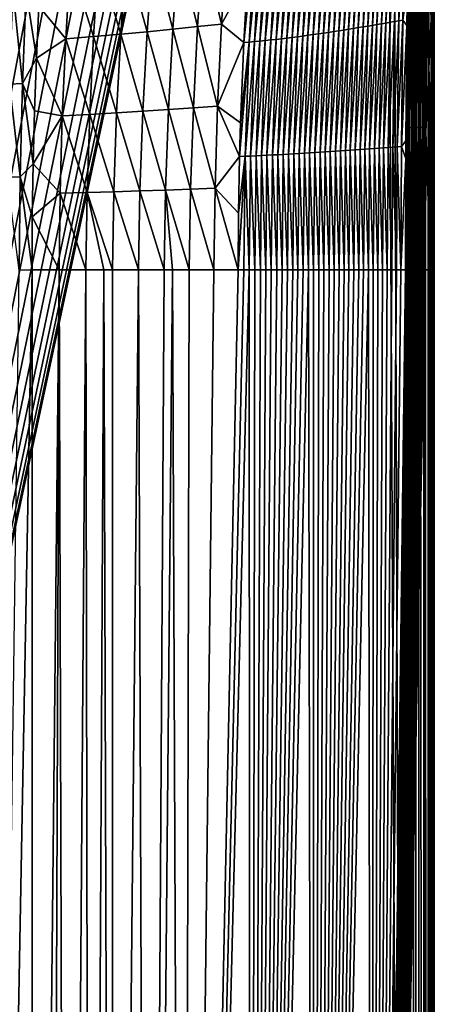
# Model space of a CAD drawing. Header units: metres. Extents: x -23 to 23, y -199 to 23.
# Tile 25 of 112: x 6 to 21, y -88 to -51. Entities that reach past the tile are written whole.
import ezdxf

# ---------------------------------------------------------------- set-up
doc = ezdxf.new("R2010")
doc.units = ezdxf.units.M
doc.layers.add('solid_509541_180_SW0001', color=7, linetype='CONTINUOUS')

msp = doc.modelspace()

# ---------------------------------------------------------------- linework, layer by layer
at = {"layer": 'solid_509541_180_SW0001'}
for points in [[(19.568743, -3.586129, 243), (20.209421, -189, 243), (20.209421, 0, 243)], [(20.430847, -189, 242.975174), (20.209421, 0, 243), (20.209421, -189, 243)], [(20.430622, 0, 242.975235), (20.209421, 0, 243), (20.430847, -189, 242.975174)], [(20.430622, 0, 242.975235), (20.430847, -189, 242.975174), (20.640865, -189, 242.902145)], [(20.430622, 0, 242.975235), (20.640865, -189, 242.902145), (20.640865, 0, 242.902145)], [(20.640865, 0, 242.902145), (20.640865, -189, 242.902145), (20.829733, -189, 242.784348)], [(20.640865, 0, 242.902145), (20.829733, -189, 242.784348), (20.829733, 0, 242.784348)], [(20.829733, 0, 242.784348), (20.829733, -189, 242.784348), (20.987867, -189, 242.627716)], [(20.829733, 0, 242.784348), (20.987867, -189, 242.627716), (20.987867, 0, 242.627716)], [(20.987867, 0, 242.627716), (20.987867, -189, 242.627716), (21.107435, -189, 242.439972)], [(20.987867, 0, 242.627716), (21.107435, -189, 242.439972), (21.107435, 0, 242.439972)], [(21.107435, 0, 242.439972), (21.110292, -189, 242.434082), (21.18251, -189, 242.230423)], [(21.107435, 0, 242.439972), (21.107435, -189, 242.439972), (21.110292, -189, 242.434082)], [(21.107435, 0, 242.439972), (21.18251, -189, 242.230423), (21.18251, 0, 242.230423)], [(21.18251, 0, 242.230423), (21.209375, -189, 242.00946), (21.209375, 0, 242.00946)], [(21.18251, 0, 242.230423), (21.184349, -189, 242.222519), (21.209375, -189, 242.00946)], [(21.18251, 0, 242.230423), (21.18251, -189, 242.230423), (21.184349, -189, 242.222519)], [(21.209375, 0, 242.00946), (21.209375, -189, 242.00946), (21.220919, -48.618351, 240.789825)], [(20.209421, -189, 243), (19.568743, -3.586129, 243), (19.316486, -4.761213, 243)], [(19.316486, -4.761213, 243), (18.993776, -5.918785, 243), (-20.209421, -189, 243)], [(19.316486, -4.761213, 243), (-20.209421, -189, 243), (20.209421, -189, 243)], [(18.993776, -5.918785, 243), (18.601791, -7.054702, 243), (-20.209421, -189, 243)], [(18.601791, -7.054702, 243), (18.141941, -8.164902, 243), (-20.209421, -189, 243)], [(18.141941, -8.164902, 243), (17.615858, -9.2454, 243), (-20.209421, -189, 243)], [(17.615858, -9.2454, 243), (17.025412, -10.292294, 243), (-20.209421, -189, 243)], [(17.025412, -10.292294, 243), (16.372877, -11.301532, 243), (-20.209421, -189, 243)], [(16.372877, -11.301532, 243), (15.660671, -12.269428, 243), (-20.209421, -189, 243)], [(15.660671, -12.269428, 243), (14.891361, -13.19253, 243), (-20.209421, -189, 243)], [(14.891361, -13.19253, 243), (14.067702, -14.067531, 243), (-20.209421, -189, 243)], [(14.067702, -14.067531, 243), (13.192632, -14.891286, 243), (-20.209421, -189, 243)], [(13.192632, -14.891286, 243), (12.269317, -15.660772, 243), (-20.209421, -189, 243)], [(12.269317, -15.660772, 243), (11.301332, -16.373013, 243), (-20.209421, -189, 243)], [(11.301332, -16.373013, 243), (10.292202, -17.025454, 243), (-20.209421, -189, 243)], [(10.292202, -17.025454, 243), (9.245549, -17.61577, 243), (-20.209421, -189, 243)], [(9.245549, -17.61577, 243), (8.165118, -18.141846, 243), (-20.209421, -189, 243)], [(8.165118, -18.141846, 243), (7.054771, -18.601778, 243), (-20.209421, -189, 243)], [(7.054771, -18.601778, 243), (5.918605, -18.993841, 243), (-20.209421, -189, 243)], [(5.918605, -18.993841, 243), (4.76099, -19.316536, 243), (-20.209421, -189, 243)], [(21.213371, -43.859581, 240.582642), (21.194756, -51.930073, 240.517242), (21.099787, -50.526413, 240.197418)], [(21.213371, -43.859581, 240.582642), (21.220919, -48.618351, 240.789825), (21.194756, -51.930073, 240.517242)], [(19.971075, -45.753078, 238.414795), (19.87821, -50.584152, 238.51001), (19.717356, -50.611942, 238.312592)], [(19.82089, -45.797043, 238.207642), (19.971075, -45.753078, 238.414795), (19.717356, -50.611942, 238.312592)], [(20.115576, -45.708832, 238.621094), (20.035141, -50.555843, 238.707108), (19.87821, -50.584152, 238.51001)], [(19.971075, -45.753078, 238.414795), (20.115576, -45.708832, 238.621094), (19.87821, -50.584152, 238.51001)], [(20.115576, -45.708832, 238.621094), (20.252312, -45.751171, 238.82579), (20.035141, -50.555843, 238.707108)], [(20.035141, -50.555843, 238.707108), (20.252312, -45.751171, 238.82579), (20.210745, -48.624794, 238.875076)], [(18.69174, -46.127525, 236.761307), (18.524969, -50.812962, 236.94194), (18.345396, -50.842457, 236.748917)], [(18.519032, -46.177189, 236.556549), (18.69174, -46.127525, 236.761307), (18.345396, -50.842457, 236.748917)], [(18.862497, -46.07848, 236.966827), (18.70274, -50.783714, 237.13591), (18.524969, -50.812962, 236.94194)], [(18.69174, -46.127525, 236.761307), (18.862497, -46.07848, 236.966827), (18.524969, -50.812962, 236.94194)], [(19.031281, -46.030155, 237.17308), (18.878672, -50.754765, 237.33075), (18.70274, -50.783714, 237.13591)], [(18.862497, -46.07848, 236.966827), (19.031281, -46.030155, 237.17308), (18.70274, -50.783714, 237.13591)], [(19.197418, -45.982502, 237.379837), (19.052401, -50.726055, 237.526337), (18.878672, -50.754765, 237.33075)], [(19.031281, -46.030155, 237.17308), (19.197418, -45.982502, 237.379837), (18.878672, -50.754765, 237.33075)], [(19.359724, -45.93536, 237.586838), (19.223305, -50.697445, 237.722443), (19.052401, -50.726055, 237.526337)], [(19.197418, -45.982502, 237.379837), (19.359724, -45.93536, 237.586838), (19.052401, -50.726055, 237.526337)], [(19.517262, -45.888599, 237.793823), (19.390886, -50.668827, 237.918884), (19.223305, -50.697445, 237.722443)], [(19.359724, -45.93536, 237.586838), (19.517262, -45.888599, 237.793823), (19.223305, -50.697445, 237.722443)], [(19.670263, -45.842331, 238.000687), (19.555222, -50.640232, 238.11557), (19.390886, -50.668827, 237.918884)], [(19.517262, -45.888599, 237.793823), (19.670263, -45.842331, 238.000687), (19.390886, -50.668827, 237.918884)], [(19.82089, -45.797043, 238.207642), (19.717356, -50.611942, 238.312592), (19.555222, -50.640232, 238.11557)], [(19.670263, -45.842331, 238.000687), (19.82089, -45.797043, 238.207642), (19.555222, -50.640232, 238.11557)], [(17.428398, -46.477512, 235.345261), (17.225016, -51.019199, 235.612564), (17.031803, -51.047966, 235.427368)], [(17.238382, -46.526562, 235.146851), (17.428398, -46.477512, 235.345261), (17.031803, -51.047966, 235.427368)], [(17.616508, -46.427975, 235.54483), (17.416649, -50.990154, 235.799088), (17.225016, -51.019199, 235.612564)], [(17.428398, -46.477512, 235.345261), (17.616508, -46.427975, 235.54483), (17.225016, -51.019199, 235.612564)], [(17.802414, -46.378067, 235.745438), (17.606524, -50.960873, 235.986862), (17.416649, -50.990154, 235.799088)], [(17.616508, -46.427975, 235.54483), (17.802414, -46.378067, 235.745438), (17.416649, -50.990154, 235.799088)], [(17.985783, -46.327896, 235.946976), (17.794445, -50.9314, 236.175797), (17.606524, -50.960873, 235.986862)], [(17.802414, -46.378067, 235.745438), (17.985783, -46.327896, 235.946976), (17.606524, -50.960873, 235.986862)], [(18.166351, -46.277584, 236.149384), (17.980255, -50.901791, 236.365814), (17.794445, -50.9314, 236.175797)], [(17.985783, -46.327896, 235.946976), (18.166351, -46.277584, 236.149384), (17.794445, -50.9314, 236.175797)], [(18.344036, -46.227283, 236.35257), (18.163883, -50.872108, 236.55687), (17.980255, -50.901791, 236.365814)], [(18.166351, -46.277584, 236.149384), (18.344036, -46.227283, 236.35257), (17.980255, -50.901791, 236.365814)], [(18.519032, -46.177189, 236.556549), (18.345396, -50.842457, 236.748917), (18.163883, -50.872108, 236.55687)], [(18.344036, -46.227283, 236.35257), (18.519032, -46.177189, 236.556549), (18.163883, -50.872108, 236.55687)], [(15.867647, -46.845379, 233.7966), (15.643646, -51.236439, 234.173462), (15.441253, -51.260719, 234.001068)], [(15.667376, -46.88578, 233.610138), (15.867647, -46.845379, 233.7966), (15.441253, -51.260719, 234.001068)], [(16.067093, -46.803425, 233.984833), (15.845222, -51.211361, 234.347641), (15.643646, -51.236439, 234.173462)], [(15.867647, -46.845379, 233.7966), (16.067093, -46.803425, 233.984833), (15.643646, -51.236439, 234.173462)], [(16.265518, -46.760044, 234.174744), (16.045849, -51.185558, 234.52356), (15.845222, -51.211361, 234.347641)], [(16.067093, -46.803425, 233.984833), (16.265518, -46.760044, 234.174744), (15.845222, -51.211361, 234.347641)], [(16.46278, -46.71537, 234.366257), (16.245428, -51.159088, 234.701172), (16.045849, -51.185558, 234.52356)], [(16.265518, -46.760044, 234.174744), (16.46278, -46.71537, 234.366257), (16.045849, -51.185558, 234.52356)], [(16.658783, -46.669548, 234.55928), (16.443884, -51.132027, 234.880417), (16.245428, -51.159088, 234.701172)], [(16.46278, -46.71537, 234.366257), (16.658783, -46.669548, 234.55928), (16.245428, -51.159088, 234.701172)], [(16.853445, -46.622711, 234.753784), (16.641146, -51.104443, 235.061234), (16.443884, -51.132027, 234.880417)], [(16.658783, -46.669548, 234.55928), (16.853445, -46.622711, 234.753784), (16.443884, -51.132027, 234.880417)], [(17.04668, -46.575005, 234.949661), (16.837145, -51.076401, 235.243561), (16.641146, -51.104443, 235.061234)], [(16.853445, -46.622711, 234.753784), (17.04668, -46.575005, 234.949661), (16.641146, -51.104443, 235.061234)], [(17.238382, -46.526562, 235.146851), (17.031803, -51.047966, 235.427368), (16.837145, -51.076401, 235.243561)], [(17.04668, -46.575005, 234.949661), (17.238382, -46.526562, 235.146851), (16.837145, -51.076401, 235.243561)], [(14.46484, -47.089603, 232.533432), (14.219741, -51.386932, 233.008087), (14.016533, -51.404385, 232.84996)], [(14.151814, -48.905102, 232.590439), (14.46484, -47.089603, 232.533432), (14.016533, -51.404385, 232.84996)], [(14.663857, -47.060627, 232.707443), (14.423277, -51.368404, 233.168381), (14.219741, -51.386932, 233.008087)], [(14.46484, -47.089603, 232.533432), (14.663857, -47.060627, 232.707443), (14.219741, -51.386932, 233.008087)], [(14.863799, -47.029575, 232.883728), (14.627047, -51.348835, 233.330826), (14.423277, -51.368404, 233.168381)], [(14.663857, -47.060627, 232.707443), (14.863799, -47.029575, 232.883728), (14.423277, -51.368404, 233.168381)], [(15.064427, -46.99649, 233.062225), (14.83091, -51.328251, 233.495361), (14.627047, -51.348835, 233.330826)], [(14.863799, -47.029575, 232.883728), (15.064427, -46.99649, 233.062225), (14.627047, -51.348835, 233.330826)], [(15.265449, -46.961437, 233.242844), (15.034693, -51.306675, 233.661972), (14.83091, -51.328251, 233.495361)], [(15.064427, -46.99649, 233.062225), (15.265449, -46.961437, 233.242844), (14.83091, -51.328251, 233.495361)], [(15.46654, -46.924503, 233.425522), (15.238206, -51.284149, 233.830551), (15.034693, -51.306675, 233.661972)], [(15.265449, -46.961437, 233.242844), (15.46654, -46.924503, 233.425522), (15.034693, -51.306675, 233.661972)], [(15.667376, -46.88578, 233.610138), (15.441253, -51.260719, 234.001068), (15.238206, -51.284149, 233.830551)], [(15.46654, -46.924503, 233.425522), (15.667376, -46.88578, 233.610138), (15.238206, -51.284149, 233.830551)], [(12.478537, -47.750446, 231.028305), (13.377997, -47.625858, 231.70871), (13.178569, -50.711395, 232.112122)], [(13.178569, -50.711395, 232.112122), (13.377997, -47.625858, 231.70871), (14.151814, -48.905102, 232.590439)], [(10.57372, -48.011856, 229.751038), (11.543757, -47.880859, 230.375381), (11.331988, -50.900475, 230.861099)], [(11.331988, -50.900475, 230.861099), (11.543757, -47.880859, 230.375381), (12.270265, -50.803944, 231.473221)], [(11.543757, -47.880859, 230.375381), (12.478537, -47.750446, 231.028305), (12.270265, -50.803944, 231.473221)], [(12.270265, -50.803944, 231.473221), (12.478537, -47.750446, 231.028305), (13.178569, -50.711395, 232.112122)], [(7.451377, -48.375557, 228.067902), (8.526806, -48.262234, 228.595062), (8.33849, -51.180748, 229.196732)], [(8.33849, -51.180748, 229.196732), (8.526806, -48.262234, 228.595062), (9.365964, -51.091164, 229.721481)], [(8.526806, -48.262234, 228.595062), (9.567993, -48.139793, 229.156952), (9.365964, -51.091164, 229.721481)], [(9.365964, -51.091164, 229.721481), (9.567993, -48.139793, 229.156952), (10.363911, -50.997086, 230.276749)], [(9.567993, -48.139793, 229.156952), (10.57372, -48.011856, 229.751038), (10.363911, -50.997086, 230.276749)], [(10.363911, -50.997086, 230.276749), (10.57372, -48.011856, 229.751038), (11.331988, -50.900475, 230.861099)], [(6.268555, -50.027817, 227.970093), (7.451377, -48.375557, 228.067902), (7.28254, -51.263004, 228.704407)], [(7.28254, -51.263004, 228.704407), (7.451377, -48.375557, 228.067902), (8.33849, -51.180748, 229.196732)], [(20.035141, -50.555843, 238.707108), (20.210745, -48.624794, 238.875076), (20.20319, -49.211044, 238.883957)], [(21.194756, -51.930073, 240.517242), (21.220919, -48.618351, 240.789825), (21.220631, -54.464607, 240.820251)], [(21.220631, -54.464607, 240.820251), (21.220919, -48.618351, 240.789825), (21.209375, -189, 242.00946)], [(13.178569, -50.711395, 232.112122), (14.151814, -48.905102, 232.590439), (14.016533, -51.404385, 232.84996)], [(5.157736, -52.976261, 228.181259), (5.296192, -49.486023, 227.444244), (5.646986, -52.957935, 228.349762)], [(5.296192, -49.486023, 227.444244), (5.792006, -49.456757, 227.624802), (5.646986, -52.957935, 228.349762)], [(5.646986, -52.957935, 228.349762), (5.792006, -49.456757, 227.624802), (6.179127, -51.997105, 228.37616)], [(5.792006, -49.456757, 227.624802), (6.268555, -50.027817, 227.970093), (6.179127, -51.997105, 228.37616)], [(20.035141, -50.555843, 238.707108), (20.20319, -49.211044, 238.883957), (20.184795, -50.764076, 238.905441)], [(20.268295, -49.129486, 238.96759), (20.21793, -54.629421, 239.027191), (20.146782, -55.122101, 238.949326)], [(20.268295, -49.129486, 238.96759), (20.146782, -55.122101, 238.949326), (20.184795, -50.764076, 238.905441)], [(20.20319, -49.211044, 238.883957), (20.268295, -49.129486, 238.96759), (20.184795, -50.764076, 238.905441)], [(20.268295, -49.129486, 238.96759), (20.286531, -54.623734, 239.110336), (20.21793, -54.629421, 239.027191)], [(20.268295, -49.129486, 238.96759), (20.333633, -49.121815, 239.055557), (20.286531, -54.623734, 239.110336)], [(20.333633, -49.121815, 239.055557), (20.355675, -54.619316, 239.194962), (20.286531, -54.623734, 239.110336)], [(20.333633, -49.121815, 239.055557), (20.399948, -49.119095, 239.146484), (20.355675, -54.619316, 239.194962)], [(20.399948, -49.119095, 239.146484), (20.42524, -54.616028, 239.280838), (20.355675, -54.619316, 239.194962)], [(20.399948, -49.119095, 239.146484), (20.467056, -49.120697, 239.239777), (20.42524, -54.616028, 239.280838)], [(20.467056, -49.120697, 239.239777), (20.495071, -54.613674, 239.367706), (20.42524, -54.616028, 239.280838)], [(20.467056, -49.120697, 239.239777), (20.534739, -49.12582, 239.334763), (20.495071, -54.613674, 239.367706)], [(20.534739, -49.12582, 239.334763), (20.565014, -54.612026, 239.455246), (20.495071, -54.613674, 239.367706)], [(20.534739, -49.12582, 239.334763), (20.602762, -49.133545, 239.43074), (20.565014, -54.612026, 239.455246)], [(20.602762, -49.133545, 239.43074), (20.634903, -54.610832, 239.543167), (20.565014, -54.612026, 239.455246)], [(20.602762, -49.133545, 239.43074), (20.670897, -49.142872, 239.527054), (20.634903, -54.610832, 239.543167)], [(20.670897, -49.142872, 239.527054), (20.704605, -54.609806, 239.631256), (20.634903, -54.610832, 239.543167)], [(20.670897, -49.142872, 239.527054), (20.738941, -49.15279, 239.623138), (20.704605, -54.609806, 239.631256)], [(20.738941, -49.15279, 239.623138), (20.774006, -54.608654, 239.719299), (20.704605, -54.609806, 239.631256)], [(20.738941, -49.15279, 239.623138), (20.806742, -49.162292, 239.718613), (20.774006, -54.608654, 239.719299)], [(20.806742, -49.162292, 239.718613), (20.843027, -54.607071, 239.807205), (20.774006, -54.608654, 239.719299)], [(20.806742, -49.162292, 239.718613), (20.874165, -49.170422, 239.813248), (20.843027, -54.607071, 239.807205)], [(20.874165, -49.170422, 239.813248), (20.902685, -54.773365, 239.884033), (20.843027, -54.607071, 239.807205)], [(20.874165, -49.170422, 239.813248), (20.940231, -49.190216, 239.905777), (20.902685, -54.773365, 239.884033)], [(21.099787, -50.526413, 240.197418), (20.902685, -54.773365, 239.884033), (20.940231, -49.190216, 239.905777)], [(6.179127, -51.997105, 228.37616), (6.268555, -50.027817, 227.970093), (7.28254, -51.263004, 228.704407)], [(19.87821, -50.584152, 238.51001), (19.8162, -55.343418, 238.564713), (19.647552, -55.356701, 238.371918)], [(19.717356, -50.611942, 238.312592), (19.87821, -50.584152, 238.51001), (19.647552, -55.356701, 238.371918)], [(20.035141, -50.555843, 238.707108), (19.982376, -55.329689, 238.757889), (19.8162, -55.343418, 238.564713)], [(19.87821, -50.584152, 238.51001), (20.035141, -50.555843, 238.707108), (19.8162, -55.343418, 238.564713)], [(20.035141, -50.555843, 238.707108), (20.184795, -50.764076, 238.905441), (19.982376, -55.329689, 238.757889)], [(21.099787, -50.526413, 240.197418), (21.071873, -60, 240.165161), (20.902685, -54.773365, 239.884033)], [(21.099787, -50.526413, 240.197418), (21.184586, -60, 240.489639), (21.071873, -60, 240.165161)], [(21.194756, -51.930073, 240.517242), (21.184586, -60, 240.489639), (21.099787, -50.526413, 240.197418)], [(10.363911, -50.997086, 230.276749), (11.331988, -50.900475, 230.861099), (11.168064, -53.938713, 231.200195)], [(11.168064, -53.938713, 231.200195), (11.331988, -50.900475, 230.861099), (12.110453, -53.874294, 231.784058)], [(11.331988, -50.900475, 230.861099), (12.270265, -50.803944, 231.473221), (12.110453, -53.874294, 231.784058)], [(12.110453, -53.874294, 231.784058), (12.270265, -50.803944, 231.473221), (13.027538, -53.812191, 232.394928)], [(12.270265, -50.803944, 231.473221), (13.178569, -50.711395, 232.112122), (13.027538, -53.812191, 232.394928)], [(13.027538, -53.812191, 232.394928), (13.178569, -50.711395, 232.112122), (14.016533, -51.404385, 232.84996)], [(17.606524, -50.960873, 235.986862), (17.479225, -55.512394, 236.12738), (17.287603, -55.525032, 235.9478)], [(17.416649, -50.990154, 235.799088), (17.606524, -50.960873, 235.986862), (17.287603, -55.525032, 235.9478)], [(17.794445, -50.9314, 236.175797), (17.669319, -55.499653, 236.308273), (17.479225, -55.512394, 236.12738)], [(17.606524, -50.960873, 235.986862), (17.794445, -50.9314, 236.175797), (17.479225, -55.512394, 236.12738)], [(17.980255, -50.901791, 236.365814), (17.857807, -55.486816, 236.490448), (17.669319, -55.499653, 236.308273)], [(17.794445, -50.9314, 236.175797), (17.980255, -50.901791, 236.365814), (17.669319, -55.499653, 236.308273)], [(18.163883, -50.872108, 236.55687), (18.044645, -55.473904, 236.673843), (17.857807, -55.486816, 236.490448)], [(17.980255, -50.901791, 236.365814), (18.163883, -50.872108, 236.55687), (17.857807, -55.486816, 236.490448)], [(18.345396, -50.842457, 236.748917), (18.22983, -55.460953, 236.858429), (18.044645, -55.473904, 236.673843)], [(18.163883, -50.872108, 236.55687), (18.345396, -50.842457, 236.748917), (18.044645, -55.473904, 236.673843)], [(18.524969, -50.812962, 236.94194), (18.413387, -55.447998, 237.044174), (18.22983, -55.460953, 236.858429)], [(18.345396, -50.842457, 236.748917), (18.524969, -50.812962, 236.94194), (18.22983, -55.460953, 236.858429)], [(18.70274, -50.783714, 237.13591), (18.595337, -55.435085, 237.231064), (18.413387, -55.447998, 237.044174)], [(18.524969, -50.812962, 236.94194), (18.70274, -50.783714, 237.13591), (18.413387, -55.447998, 237.044174)], [(18.878672, -50.754765, 237.33075), (18.775644, -55.422211, 237.419052), (18.595337, -55.435085, 237.231064)], [(18.70274, -50.783714, 237.13591), (18.878672, -50.754765, 237.33075), (18.595337, -55.435085, 237.231064)], [(19.052401, -50.726055, 237.526337), (18.954174, -55.40934, 237.608017), (18.775644, -55.422211, 237.419052)], [(18.878672, -50.754765, 237.33075), (19.052401, -50.726055, 237.526337), (18.775644, -55.422211, 237.419052)], [(19.223305, -50.697445, 237.722443), (19.130711, -55.396389, 237.797882), (18.954174, -55.40934, 237.608017)], [(19.052401, -50.726055, 237.526337), (19.223305, -50.697445, 237.722443), (18.954174, -55.40934, 237.608017)], [(19.390886, -50.668827, 237.918884), (19.305075, -55.383282, 237.98851), (19.130711, -55.396389, 237.797882)], [(19.223305, -50.697445, 237.722443), (19.390886, -50.668827, 237.918884), (19.130711, -55.396389, 237.797882)], [(19.555222, -50.640232, 238.11557), (19.477261, -55.370014, 238.17984), (19.305075, -55.383282, 237.98851)], [(19.390886, -50.668827, 237.918884), (19.555222, -50.640232, 238.11557), (19.305075, -55.383282, 237.98851)], [(19.717356, -50.611942, 238.312592), (19.647552, -55.356701, 238.371918), (19.477261, -55.370014, 238.17984)], [(19.555222, -50.640232, 238.11557), (19.717356, -50.611942, 238.312592), (19.477261, -55.370014, 238.17984)], [(19.982376, -55.329689, 238.757889), (20.184795, -50.764076, 238.905441), (20.146782, -55.122101, 238.949326)], [(6.179127, -51.997105, 228.37616), (7.28254, -51.263004, 228.704407), (7.153301, -54.177181, 229.153748)], [(7.153301, -54.177181, 229.153748), (7.28254, -51.263004, 228.704407), (8.192628, -54.123787, 229.619751)], [(7.28254, -51.263004, 228.704407), (8.33849, -51.180748, 229.196732), (8.192628, -54.123787, 229.619751)], [(8.192628, -54.123787, 229.619751), (8.33849, -51.180748, 229.196732), (9.208762, -54.065014, 230.117004)], [(8.33849, -51.180748, 229.196732), (9.365964, -51.091164, 229.721481), (9.208762, -54.065014, 230.117004)], [(9.208762, -54.065014, 230.117004), (9.365964, -51.091164, 229.721481), (10.200739, -54.00285, 230.64418)], [(9.365964, -51.091164, 229.721481), (10.363911, -50.997086, 230.276749), (10.200739, -54.00285, 230.64418)], [(10.200739, -54.00285, 230.64418), (10.363911, -50.997086, 230.276749), (11.168064, -53.938713, 231.200195)], [(14.83091, -51.328251, 233.495361), (14.686675, -55.674591, 233.753311), (14.480297, -55.684364, 233.596558)], [(14.627047, -51.348835, 233.330826), (14.83091, -51.328251, 233.495361), (14.480297, -55.684364, 233.596558)], [(15.034693, -51.306675, 233.661972), (14.892455, -55.664513, 233.911942), (14.686675, -55.674591, 233.753311)], [(14.83091, -51.328251, 233.495361), (15.034693, -51.306675, 233.661972), (14.686675, -55.674591, 233.753311)], [(15.238206, -51.284149, 233.830551), (15.097551, -55.654137, 234.072388), (14.892455, -55.664513, 233.911942)], [(15.034693, -51.306675, 233.661972), (15.238206, -51.284149, 233.830551), (14.892455, -55.664513, 233.911942)], [(15.441253, -51.260719, 234.001068), (15.301876, -55.643475, 234.234634), (15.097551, -55.654137, 234.072388)], [(15.238206, -51.284149, 233.830551), (15.441253, -51.260719, 234.001068), (15.097551, -55.654137, 234.072388)], [(15.643646, -51.236439, 234.173462), (15.505341, -55.632538, 234.398636), (15.301876, -55.643475, 234.234634)], [(15.441253, -51.260719, 234.001068), (15.643646, -51.236439, 234.173462), (15.301876, -55.643475, 234.234634)], [(15.845222, -51.211361, 234.347641), (15.707867, -55.621349, 234.564346), (15.505341, -55.632538, 234.398636)], [(15.643646, -51.236439, 234.173462), (15.845222, -51.211361, 234.347641), (15.505341, -55.632538, 234.398636)], [(16.045849, -51.185558, 234.52356), (15.909386, -55.609928, 234.73175), (15.707867, -55.621349, 234.564346)], [(15.845222, -51.211361, 234.347641), (16.045849, -51.185558, 234.52356), (15.707867, -55.621349, 234.564346)], [(16.245428, -51.159088, 234.701172), (16.109842, -55.598286, 234.900803), (15.909386, -55.609928, 234.73175)], [(16.045849, -51.185558, 234.52356), (16.245428, -51.159088, 234.701172), (15.909386, -55.609928, 234.73175)], [(16.443884, -51.132027, 234.880417), (16.309187, -55.586452, 235.071457), (16.109842, -55.598286, 234.900803)], [(16.245428, -51.159088, 234.701172), (16.443884, -51.132027, 234.880417), (16.109842, -55.598286, 234.900803)], [(16.641146, -51.104443, 235.061234), (16.507374, -55.574444, 235.243713), (16.309187, -55.586452, 235.071457)], [(16.443884, -51.132027, 234.880417), (16.641146, -51.104443, 235.061234), (16.309187, -55.586452, 235.071457)], [(16.837145, -51.076401, 235.243561), (16.704361, -55.562283, 235.417511), (16.507374, -55.574444, 235.243713)], [(16.641146, -51.104443, 235.061234), (16.837145, -51.076401, 235.243561), (16.507374, -55.574444, 235.243713)], [(17.031803, -51.047966, 235.427368), (16.900099, -55.549984, 235.592819), (16.704361, -55.562283, 235.417511)], [(16.837145, -51.076401, 235.243561), (17.031803, -51.047966, 235.427368), (16.704361, -55.562283, 235.417511)], [(17.225016, -51.019199, 235.612564), (17.094536, -55.537563, 235.769592), (16.900099, -55.549984, 235.592819)], [(17.031803, -51.047966, 235.427368), (17.225016, -51.019199, 235.612564), (16.900099, -55.549984, 235.592819)], [(17.416649, -50.990154, 235.799088), (17.287603, -55.525032, 235.9478), (17.094536, -55.537563, 235.769592)], [(17.225016, -51.019199, 235.612564), (17.416649, -50.990154, 235.799088), (17.094536, -55.537563, 235.769592)], [(13.027538, -53.812191, 232.394928), (14.016533, -51.404385, 232.84996), (13.894718, -54.438339, 233.073166)], [(14.219741, -51.386932, 233.008087), (14.066031, -55.702957, 233.288712), (13.858386, -55.70615, 233.137421)], [(13.894718, -54.438339, 233.073166), (14.219741, -51.386932, 233.008087), (13.858386, -55.70615, 233.137421)], [(13.894718, -54.438339, 233.073166), (14.016533, -51.404385, 232.84996), (14.219741, -51.386932, 233.008087)], [(14.423277, -51.368404, 233.168381), (14.273395, -55.693821, 233.441681), (14.066031, -55.702957, 233.288712)], [(14.219741, -51.386932, 233.008087), (14.423277, -51.368404, 233.168381), (14.066031, -55.702957, 233.288712)], [(14.627047, -51.348835, 233.330826), (14.480297, -55.684364, 233.596558), (14.273395, -55.693821, 233.441681)], [(14.423277, -51.368404, 233.168381), (14.627047, -51.348835, 233.330826), (14.273395, -55.693821, 233.441681)], [(5.646986, -52.957935, 228.349762), (6.179127, -51.997105, 228.37616), (6.106933, -53.985828, 228.692047)], [(6.106933, -53.985828, 228.692047), (6.179127, -51.997105, 228.37616), (7.153301, -54.177181, 229.153748)], [(21.194756, -51.930073, 240.517242), (21.220533, -59.999996, 240.830566), (21.184586, -60, 240.489639)], [(21.194756, -51.930073, 240.517242), (21.220631, -54.464607, 240.820251), (21.220533, -59.999996, 240.830566)], [(5.070704, -56.493877, 228.619598), (5.157736, -52.976261, 228.181259), (5.556802, -56.485279, 228.780777)], [(5.157736, -52.976261, 228.181259), (5.646986, -52.957935, 228.349762), (5.556802, -56.485279, 228.780777)], [(5.556802, -56.485279, 228.780777), (5.646986, -52.957935, 228.349762), (6.053564, -55.987049, 228.917404)], [(5.646986, -52.957935, 228.349762), (6.106933, -53.985828, 228.692047), (6.053564, -55.987049, 228.917404)], [(10.200739, -54.00285, 230.64418), (11.168064, -53.938713, 231.200195), (11.057189, -56.977421, 231.395157)], [(11.057189, -56.977421, 231.395157), (11.168064, -53.938713, 231.200195), (12.00425, -56.944752, 231.963211)], [(11.168064, -53.938713, 231.200195), (12.110453, -53.874294, 231.784058), (12.00425, -56.944752, 231.963211)], [(12.00425, -56.944752, 231.963211), (12.110453, -53.874294, 231.784058), (12.929916, -56.913033, 232.55928)], [(12.110453, -53.874294, 231.784058), (13.027538, -53.812191, 232.394928), (12.929916, -56.913033, 232.55928)], [(12.929916, -56.913033, 232.55928), (13.027538, -53.812191, 232.394928), (13.858386, -55.70615, 233.137421)], [(13.027538, -53.812191, 232.394928), (13.894718, -54.438339, 233.073166), (13.858386, -55.70615, 233.137421)], [(6.053564, -55.987049, 228.917404), (6.106933, -53.985828, 228.692047), (7.153301, -54.177181, 229.153748)], [(6.053564, -55.987049, 228.917404), (7.153301, -54.177181, 229.153748), (7.068186, -57.096233, 229.418137)], [(7.068186, -57.096233, 229.418137), (7.153301, -54.177181, 229.153748), (8.094052, -57.070061, 229.866547)], [(7.153301, -54.177181, 229.153748), (8.192628, -54.123787, 229.619751), (8.094052, -57.070061, 229.866547)], [(8.094052, -57.070061, 229.866547), (8.192628, -54.123787, 229.619751), (9.101439, -57.040874, 230.346085)], [(8.192628, -54.123787, 229.619751), (9.208762, -54.065014, 230.117004), (9.101439, -57.040874, 230.346085)], [(9.101439, -57.040874, 230.346085), (9.208762, -54.065014, 230.117004), (10.08938, -57.009735, 230.855865)], [(9.208762, -54.065014, 230.117004), (10.200739, -54.00285, 230.64418), (10.08938, -57.009735, 230.855865)], [(10.08938, -57.009735, 230.855865), (10.200739, -54.00285, 230.64418), (11.057189, -56.977421, 231.395157)], [(20.21793, -54.629421, 239.027191), (20.195431, -60, 239.04187), (20.131151, -60, 238.967194)], [(20.142891, -55.786552, 238.953781), (20.21793, -54.629421, 239.027191), (20.131151, -60, 238.967194)], [(20.142891, -55.786552, 238.953781), (20.146782, -55.122101, 238.949326), (20.21793, -54.629421, 239.027191)], [(20.21793, -54.629421, 239.027191), (20.259502, -60, 239.11673), (20.195431, -60, 239.04187)], [(20.21793, -54.629421, 239.027191), (20.286531, -54.623734, 239.110336), (20.259502, -60, 239.11673)], [(20.286531, -54.623734, 239.110336), (20.32336, -60, 239.191757), (20.259502, -60, 239.11673)], [(20.286531, -54.623734, 239.110336), (20.355675, -54.619316, 239.194962), (20.32336, -60, 239.191757)], [(20.355675, -54.619316, 239.194962), (20.387009, -60, 239.266983), (20.32336, -60, 239.191757)], [(20.355675, -54.619316, 239.194962), (20.42524, -54.616028, 239.280838), (20.387009, -60, 239.266983)], [(20.42524, -54.616028, 239.280838), (20.450445, -60, 239.342377), (20.387009, -60, 239.266983)], [(20.42524, -54.616028, 239.280838), (20.495071, -54.613674, 239.367706), (20.450445, -60, 239.342377)], [(20.495071, -54.613674, 239.367706), (20.513668, -60, 239.417953), (20.450445, -60, 239.342377)], [(20.495071, -54.613674, 239.367706), (20.565014, -54.612026, 239.455246), (20.513668, -60, 239.417953)], [(20.565014, -54.612026, 239.455246), (20.576677, -60, 239.493698), (20.513668, -60, 239.417953)], [(20.565014, -54.612026, 239.455246), (20.634903, -54.610832, 239.543167), (20.576677, -60, 239.493698)], [(20.634903, -54.610832, 239.543167), (20.639475, -60, 239.569626), (20.576677, -60, 239.493698)], [(20.634903, -54.610832, 239.543167), (20.704605, -54.609806, 239.631256), (20.639475, -60, 239.569626)], [(20.704605, -54.609806, 239.631256), (20.702057, -60, 239.645737), (20.639475, -60, 239.569626)], [(20.774006, -54.608654, 239.719299), (20.764425, -60, 239.722015), (20.702057, -60, 239.645737)], [(20.704605, -54.609806, 239.631256), (20.774006, -54.608654, 239.719299), (20.702057, -60, 239.645737)], [(20.843027, -54.607071, 239.807205), (20.826578, -60, 239.798477), (20.764425, -60, 239.722015)], [(20.774006, -54.608654, 239.719299), (20.843027, -54.607071, 239.807205), (20.764425, -60, 239.722015)], [(20.843027, -54.607071, 239.807205), (20.888515, -60, 239.875107), (20.826578, -60, 239.798477)], [(20.843027, -54.607071, 239.807205), (20.902685, -54.773365, 239.884033), (20.888515, -60, 239.875107)], [(21.220533, -59.999996, 240.830566), (21.220631, -54.464607, 240.820251), (21.209375, -189, 242.00946)], [(21.071873, -60, 240.165161), (20.888515, -60, 239.875107), (20.902685, -54.773365, 239.884033)], [(18.413387, -55.447998, 237.044174), (18.595337, -55.435085, 237.231064), (18.547518, -60.000008, 237.251831)], [(18.595337, -55.435085, 237.231064), (18.72908, -60.000008, 237.437149), (18.547518, -60.000008, 237.251831)], [(18.595337, -55.435085, 237.231064), (18.775644, -55.422211, 237.419052), (18.72908, -60.000008, 237.437149)], [(18.775644, -55.422211, 237.419052), (18.909266, -60.000004, 237.623825), (18.72908, -60.000008, 237.437149)], [(18.775644, -55.422211, 237.419052), (18.954174, -55.40934, 237.608017), (18.909266, -60.000004, 237.623825)], [(18.954174, -55.40934, 237.608017), (19.088064, -60.000004, 237.811829), (18.909266, -60.000004, 237.623825)], [(18.954174, -55.40934, 237.608017), (19.130711, -55.396389, 237.797882), (19.088064, -60.000004, 237.811829)], [(19.130711, -55.396389, 237.797882), (19.265463, -60.000004, 238.001144), (19.088064, -60.000004, 237.811829)], [(19.130711, -55.396389, 237.797882), (19.305075, -55.383282, 237.98851), (19.265463, -60.000004, 238.001144)], [(19.305075, -55.383282, 237.98851), (19.441454, -60.000004, 238.191772), (19.265463, -60.000004, 238.001144)], [(19.305075, -55.383282, 237.98851), (19.477261, -55.370014, 238.17984), (19.441454, -60.000004, 238.191772)], [(19.477261, -55.370014, 238.17984), (19.616028, -60.000004, 238.383713), (19.441454, -60.000004, 238.191772)], [(19.477261, -55.370014, 238.17984), (19.647552, -55.356701, 238.371918), (19.616028, -60.000004, 238.383713)], [(19.647552, -55.356701, 238.371918), (19.789175, -60.000004, 238.576935), (19.616028, -60.000004, 238.383713)], [(19.647552, -55.356701, 238.371918), (19.8162, -55.343418, 238.564713), (19.789175, -60.000004, 238.576935)], [(19.8162, -55.343418, 238.564713), (19.960886, -60, 238.771423), (19.789175, -60.000004, 238.576935)], [(19.8162, -55.343418, 238.564713), (19.982376, -55.329689, 238.757889), (19.960886, -60, 238.771423)], [(19.982376, -55.329689, 238.757889), (20.142891, -55.786552, 238.953781), (19.960886, -60, 238.771423)], [(19.982376, -55.329689, 238.757889), (20.146782, -55.122101, 238.949326), (20.142891, -55.786552, 238.953781)], [(12.929916, -56.913033, 232.55928), (13.858386, -55.70615, 233.137421), (13.817493, -57.852859, 233.20816)], [(14.066031, -55.702957, 233.288712), (14.015085, -60, 233.381943), (13.803609, -60, 233.231689)], [(13.817493, -57.852859, 233.20816), (14.066031, -55.702957, 233.288712), (13.803609, -60, 233.231689)], [(13.817493, -57.852859, 233.20816), (13.858386, -55.70615, 233.137421), (14.066031, -55.702957, 233.288712)], [(14.066031, -55.702957, 233.288712), (14.225443, -60, 233.533768), (14.015085, -60, 233.381943)], [(14.066031, -55.702957, 233.288712), (14.273395, -55.693821, 233.441681), (14.225443, -60, 233.533768)], [(14.273395, -55.693821, 233.441681), (14.434669, -60, 233.687149), (14.225443, -60, 233.533768)], [(14.273395, -55.693821, 233.441681), (14.480297, -55.684364, 233.596558), (14.434669, -60, 233.687149)], [(14.480297, -55.684364, 233.596558), (14.642755, -60, 233.842087), (14.434669, -60, 233.687149)], [(14.480297, -55.684364, 233.596558), (14.686675, -55.674591, 233.753311), (14.642755, -60, 233.842087)], [(14.686675, -55.674591, 233.753311), (14.849687, -60, 233.99855), (14.642755, -60, 233.842087)], [(14.686675, -55.674591, 233.753311), (14.892455, -55.664513, 233.911942), (14.849687, -60, 233.99855)], [(14.892455, -55.664513, 233.911942), (15.055453, -60, 234.15654), (14.849687, -60, 233.99855)], [(14.892455, -55.664513, 233.911942), (15.097551, -55.654137, 234.072388), (15.055453, -60, 234.15654)], [(15.097551, -55.654137, 234.072388), (15.260045, -60, 234.316055), (15.055453, -60, 234.15654)], [(15.097551, -55.654137, 234.072388), (15.301876, -55.643475, 234.234634), (15.260045, -60, 234.316055)], [(15.301876, -55.643475, 234.234634), (15.463449, -60, 234.477081), (15.260045, -60, 234.316055)], [(15.301876, -55.643475, 234.234634), (15.505341, -55.632538, 234.398636), (15.463449, -60, 234.477081)], [(15.505341, -55.632538, 234.398636), (15.665654, -60, 234.639618), (15.463449, -60, 234.477081)], [(15.505341, -55.632538, 234.398636), (15.707867, -55.621349, 234.564346), (15.665654, -60, 234.639618)], [(15.707867, -55.621349, 234.564346), (15.86665, -60, 234.80365), (15.665654, -60, 234.639618)], [(15.707867, -55.621349, 234.564346), (15.909386, -55.609928, 234.73175), (15.86665, -60, 234.80365)], [(15.909386, -55.609928, 234.73175), (16.066425, -60, 234.969162), (15.86665, -60, 234.80365)], [(15.909386, -55.609928, 234.73175), (16.109842, -55.598286, 234.900803), (16.066425, -60, 234.969162)], [(16.109842, -55.598286, 234.900803), (16.264969, -60.000004, 235.136154), (16.066425, -60, 234.969162)], [(16.109842, -55.598286, 234.900803), (16.309187, -55.586452, 235.071457), (16.264969, -60.000004, 235.136154)], [(16.309187, -55.586452, 235.071457), (16.462269, -60.000004, 235.304611), (16.264969, -60.000004, 235.136154)], [(16.309187, -55.586452, 235.071457), (16.507374, -55.574444, 235.243713), (16.462269, -60.000004, 235.304611)], [(16.507374, -55.574444, 235.243713), (16.658316, -60.000004, 235.474533), (16.462269, -60.000004, 235.304611)], [(16.507374, -55.574444, 235.243713), (16.704361, -55.562283, 235.417511), (16.658316, -60.000004, 235.474533)], [(16.704361, -55.562283, 235.417511), (16.8531, -60.000004, 235.645889), (16.658316, -60.000004, 235.474533)], [(16.704361, -55.562283, 235.417511), (16.900099, -55.549984, 235.592819), (16.8531, -60.000004, 235.645889)], [(16.900099, -55.549984, 235.592819), (17.046608, -60.000004, 235.81871), (16.8531, -60.000004, 235.645889)], [(16.900099, -55.549984, 235.592819), (17.094536, -55.537563, 235.769592), (17.046608, -60.000004, 235.81871)], [(17.094536, -55.537563, 235.769592), (17.238831, -60.000004, 235.992935), (17.046608, -60.000004, 235.81871)], [(17.094536, -55.537563, 235.769592), (17.287603, -55.525032, 235.9478), (17.238831, -60.000004, 235.992935)], [(17.287603, -55.525032, 235.9478), (17.429758, -60.000004, 236.168594), (17.238831, -60.000004, 235.992935)], [(17.287603, -55.525032, 235.9478), (17.479225, -55.512394, 236.12738), (17.429758, -60.000004, 236.168594)], [(17.479225, -55.512394, 236.12738), (17.619379, -60.000004, 236.345657), (17.429758, -60.000004, 236.168594)], [(17.479225, -55.512394, 236.12738), (17.669319, -55.499653, 236.308273), (17.619379, -60.000004, 236.345657)], [(17.669319, -55.499653, 236.308273), (17.807682, -60.000004, 236.524139), (17.619379, -60.000004, 236.345657)], [(17.669319, -55.499653, 236.308273), (17.857807, -55.486816, 236.490448), (17.807682, -60.000004, 236.524139)], [(17.857807, -55.486816, 236.490448), (17.994658, -60.000004, 236.703995), (17.807682, -60.000004, 236.524139)], [(17.857807, -55.486816, 236.490448), (18.044645, -55.473904, 236.673843), (17.994658, -60.000004, 236.703995)], [(18.044645, -55.473904, 236.673843), (18.180296, -60.000004, 236.885239), (17.994658, -60.000004, 236.703995)], [(18.044645, -55.473904, 236.673843), (18.22983, -55.460953, 236.858429), (18.180296, -60.000004, 236.885239)], [(18.22983, -55.460953, 236.858429), (18.364586, -60.000008, 237.067856), (18.180296, -60.000004, 236.885239)], [(18.22983, -55.460953, 236.858429), (18.413387, -55.447998, 237.044174), (18.364586, -60.000008, 237.067856)], [(18.413387, -55.447998, 237.044174), (18.547518, -60.000008, 237.251831), (18.364586, -60.000008, 237.067856)], [(20.142891, -55.786552, 238.953781), (20.131151, -60, 238.967194), (19.960886, -60, 238.771423)], [(5.556802, -56.485279, 228.780777), (6.053564, -55.987049, 228.917404), (6.020585, -57.993912, 229.05249)], [(6.020585, -57.993912, 229.05249), (6.053564, -55.987049, 228.917404), (7.068186, -57.096233, 229.418137)], [(5.070704, -56.493877, 228.619598), (5.556802, -56.485279, 228.780777), (5.52889, -60.001839, 228.924194)], [(5.556802, -56.485279, 228.780777), (6.009351, -60, 229.097549), (5.52889, -60.001839, 228.924194)], [(5.556802, -56.485279, 228.780777), (6.020585, -57.993912, 229.05249), (6.009351, -60, 229.097549)], [(12.00425, -56.944752, 231.963211), (12.929916, -56.913033, 232.55928), (12.889898, -60, 232.608917)], [(12.929916, -56.913033, 232.55928), (13.803609, -60, 233.231689), (12.889898, -60, 232.608917)], [(12.929916, -56.913033, 232.55928), (13.817493, -57.852859, 233.20816), (13.803609, -60, 233.231689)], [(6.020585, -57.993912, 229.05249), (7.068186, -57.096233, 229.418137), (7.031288, -60, 229.502182)], [(7.068186, -57.096233, 229.418137), (8.047052, -60, 229.941879), (7.031288, -60, 229.502182)], [(7.068186, -57.096233, 229.418137), (8.094052, -57.070061, 229.866547), (8.047052, -60, 229.941879)], [(8.094052, -57.070061, 229.866547), (8.720625, -60, 230.254837), (8.047052, -60, 229.941879)], [(8.094052, -57.070061, 229.866547), (9.101439, -57.040874, 230.346085), (9.048394, -60, 230.413467)], [(8.094052, -57.070061, 229.866547), (9.048394, -60, 230.413467), (8.720625, -60, 230.254837)], [(9.101439, -57.040874, 230.346085), (10.034337, -60, 230.916489), (9.048394, -60, 230.413467)], [(9.101439, -57.040874, 230.346085), (10.08938, -57.009735, 230.855865), (10.034337, -60, 230.916489)], [(10.08938, -57.009735, 230.855865), (11.003881, -60, 231.450439), (10.034337, -60, 230.916489)], [(10.08938, -57.009735, 230.855865), (11.057189, -56.977421, 231.395157), (11.003881, -60, 231.450439)], [(11.057189, -56.977421, 231.395157), (11.324813, -60, 231.636108), (11.003881, -60, 231.450439)], [(11.057189, -56.977421, 231.395157), (12.00425, -56.944752, 231.963211), (11.956044, -60, 232.014755)], [(11.057189, -56.977421, 231.395157), (11.956044, -60, 232.014755), (11.324813, -60, 231.636108)], [(12.00425, -56.944752, 231.963211), (12.889898, -60, 232.608917), (11.956044, -60, 232.014755)], [(6.020585, -57.993912, 229.05249), (7.031288, -60, 229.502182), (6.009351, -60, 229.097549)], [(6.009351, -60, 229.097549), (6.009351, -158.838348, 229.097549), (4.191937, -158.793533, 228.524933)], [(5.52889, -60.001839, 228.924194), (6.009351, -60, 229.097549), (4.191937, -158.793533, 228.524933)], [(7.031288, -60, 229.502182), (6.009351, -158.838348, 229.097549), (6.009351, -60, 229.097549)], [(6.676152, -158.855637, 229.357361), (6.009351, -158.838348, 229.097549), (7.031288, -60, 229.502182)], [(7.327161, -158.886322, 229.626328), (6.676152, -158.855637, 229.357361), (7.031288, -60, 229.502182)], [(7.327161, -158.886322, 229.626328), (7.031288, -60, 229.502182), (8.047052, -60, 229.941879)], [(8.222474, -158.942108, 230.021713), (7.327161, -158.886322, 229.626328), (8.047052, -60, 229.941879)], [(8.222474, -158.942108, 230.021713), (8.047052, -60, 229.941879), (8.720625, -60, 230.254837)], [(8.222474, -158.942108, 230.021713), (8.720625, -60, 230.254837), (9.044832, -159, 230.411728)], [(8.720625, -60, 230.254837), (9.048394, -60, 230.413467), (9.044832, -159, 230.411728)], [(10.034337, -60, 230.916489), (10.399401, -159, 231.112854), (9.044832, -159, 230.411728)], [(9.048394, -60, 230.413467), (10.034337, -60, 230.916489), (9.044832, -159, 230.411728)], [(10.034337, -60, 230.916489), (11.003881, -60, 231.450439), (10.399401, -159, 231.112854)], [(11.324813, -60, 231.636108), (11.723143, -159, 231.872955), (10.399401, -159, 231.112854)], [(11.003881, -60, 231.450439), (11.324813, -60, 231.636108), (10.399401, -159, 231.112854)], [(11.324813, -60, 231.636108), (11.956044, -60, 232.014755), (11.723143, -159, 231.872955)], [(14.225443, -60, 233.533768), (14.267301, -159, 233.56427), (11.723143, -159, 231.872955)], [(14.015085, -60, 233.381943), (14.225443, -60, 233.533768), (11.723143, -159, 231.872955)], [(13.803609, -60, 233.231689), (14.015085, -60, 233.381943), (11.723143, -159, 231.872955)], [(12.889898, -60, 232.608917), (13.803609, -60, 233.231689), (11.723143, -159, 231.872955)], [(11.956044, -60, 232.014755), (12.889898, -60, 232.608917), (11.723143, -159, 231.872955)], [(14.225443, -60, 233.533768), (14.434669, -60, 233.687149), (14.267301, -159, 233.56427)], [(16.066425, -60, 234.969162), (16.264969, -60.000004, 235.136154), (14.267301, -159, 233.56427)], [(15.86665, -60, 234.80365), (16.066425, -60, 234.969162), (14.267301, -159, 233.56427)], [(15.665654, -60, 234.639618), (15.86665, -60, 234.80365), (14.267301, -159, 233.56427)], [(15.463449, -60, 234.477081), (15.665654, -60, 234.639618), (14.267301, -159, 233.56427)], [(15.260045, -60, 234.316055), (15.463449, -60, 234.477081), (14.267301, -159, 233.56427)], [(15.055453, -60, 234.15654), (15.260045, -60, 234.316055), (14.267301, -159, 233.56427)], [(14.849687, -60, 233.99855), (15.055453, -60, 234.15654), (14.267301, -159, 233.56427)], [(14.642755, -60, 233.842087), (14.849687, -60, 233.99855), (14.267301, -159, 233.56427)], [(14.434669, -60, 233.687149), (14.642755, -60, 233.842087), (14.267301, -159, 233.56427)], [(16.462269, -60.000004, 235.304611), (16.655859, -159, 235.472382), (14.267301, -159, 233.56427)], [(16.264969, -60.000004, 235.136154), (16.462269, -60.000004, 235.304611), (14.267301, -159, 233.56427)], [(16.462269, -60.000004, 235.304611), (16.658316, -60.000004, 235.474533), (16.655859, -159, 235.472382)], [(18.180296, -60.000004, 236.885239), (18.364586, -60.000008, 237.067856), (16.655859, -159, 235.472382)], [(17.994658, -60.000004, 236.703995), (18.180296, -60.000004, 236.885239), (16.655859, -159, 235.472382)], [(17.807682, -60.000004, 236.524139), (17.994658, -60.000004, 236.703995), (16.655859, -159, 235.472382)], [(17.619379, -60.000004, 236.345657), (17.807682, -60.000004, 236.524139), (16.655859, -159, 235.472382)], [(17.429758, -60.000004, 236.168594), (17.619379, -60.000004, 236.345657), (16.655859, -159, 235.472382)], [(17.238831, -60.000004, 235.992935), (17.429758, -60.000004, 236.168594), (16.655859, -159, 235.472382)], [(17.046608, -60.000004, 235.81871), (17.238831, -60.000004, 235.992935), (16.655859, -159, 235.472382)], [(16.8531, -60.000004, 235.645889), (17.046608, -60.000004, 235.81871), (16.655859, -159, 235.472382)], [(16.658316, -60.000004, 235.474533), (16.8531, -60.000004, 235.645889), (16.655859, -159, 235.472382)], [(18.72908, -60.000008, 237.437149), (18.868988, -159, 237.581848), (16.655859, -159, 235.472382)], [(18.547518, -60.000008, 237.251831), (18.72908, -60.000008, 237.437149), (16.655859, -159, 235.472382)], [(18.364586, -60.000008, 237.067856), (18.547518, -60.000008, 237.251831), (16.655859, -159, 235.472382)], [(18.72908, -60.000008, 237.437149), (18.909266, -60.000004, 237.623825), (18.868988, -159, 237.581848)], [(20.888515, -60, 239.875107), (20.888519, -159, 239.875107), (18.868988, -159, 237.581848)], [(20.826578, -60, 239.798477), (20.888515, -60, 239.875107), (18.868988, -159, 237.581848)], [(20.764425, -60, 239.722015), (20.826578, -60, 239.798477), (18.868988, -159, 237.581848)], [(20.702057, -60, 239.645737), (20.764425, -60, 239.722015), (18.868988, -159, 237.581848)], [(20.639475, -60, 239.569626), (20.702057, -60, 239.645737), (18.868988, -159, 237.581848)], [(20.576677, -60, 239.493698), (20.639475, -60, 239.569626), (18.868988, -159, 237.581848)], [(20.513668, -60, 239.417953), (20.576677, -60, 239.493698), (18.868988, -159, 237.581848)], [(20.450445, -60, 239.342377), (20.513668, -60, 239.417953), (18.868988, -159, 237.581848)], [(20.387009, -60, 239.266983), (20.450445, -60, 239.342377), (18.868988, -159, 237.581848)], [(20.32336, -60, 239.191757), (20.387009, -60, 239.266983), (18.868988, -159, 237.581848)], [(20.259502, -60, 239.11673), (20.32336, -60, 239.191757), (18.868988, -159, 237.581848)], [(20.195431, -60, 239.04187), (20.259502, -60, 239.11673), (18.868988, -159, 237.581848)], [(20.131151, -60, 238.967194), (20.195431, -60, 239.04187), (18.868988, -159, 237.581848)], [(19.960886, -60, 238.771423), (20.131151, -60, 238.967194), (18.868988, -159, 237.581848)], [(19.789175, -60.000004, 238.576935), (19.960886, -60, 238.771423), (18.868988, -159, 237.581848)], [(19.616028, -60.000004, 238.383713), (19.789175, -60.000004, 238.576935), (18.868988, -159, 237.581848)], [(19.441454, -60.000004, 238.191772), (19.616028, -60.000004, 238.383713), (18.868988, -159, 237.581848)], [(19.265463, -60.000004, 238.001144), (19.441454, -60.000004, 238.191772), (18.868988, -159, 237.581848)], [(19.088064, -60.000004, 237.811829), (19.265463, -60.000004, 238.001144), (18.868988, -159, 237.581848)], [(18.909266, -60.000004, 237.623825), (19.088064, -60.000004, 237.811829), (18.868988, -159, 237.581848)], [(21.071873, -60, 240.165161), (20.888519, -159, 239.875107), (20.888515, -60, 239.875107)], [(21.071873, -60, 240.165161), (20.98852, -159.000015, 240.014877), (20.888519, -159, 239.875107)], [(21.071873, -60, 240.165161), (21.071875, -159, 240.165176), (20.98852, -159.000015, 240.014877)], [(21.071873, -60, 240.165161), (21.184586, -60, 240.489639), (21.071875, -159, 240.165176)], [(21.184586, -60, 240.489639), (21.137491, -158.999985, 240.324005), (21.071875, -159, 240.165176)], [(21.184586, -60, 240.489639), (21.184511, -158.999985, 240.489304), (21.137491, -158.999985, 240.324005)], [(21.184586, -60, 240.489639), (21.212313, -158.999969, 240.658905), (21.184511, -158.999985, 240.489304)], [(21.184586, -60, 240.489639), (21.220533, -59.999996, 240.830566), (21.212313, -158.999969, 240.658905)], [(21.220533, -158.999954, 240.830566), (21.220533, -59.999996, 240.830566), (21.209375, -189, 242.00946)], [(21.212313, -158.999969, 240.658905), (21.220533, -59.999996, 240.830566), (21.220533, -158.999954, 240.830566)]]:
    msp.add_3dface(points, dxfattribs=at)

doc.saveas('drawing.dxf')
